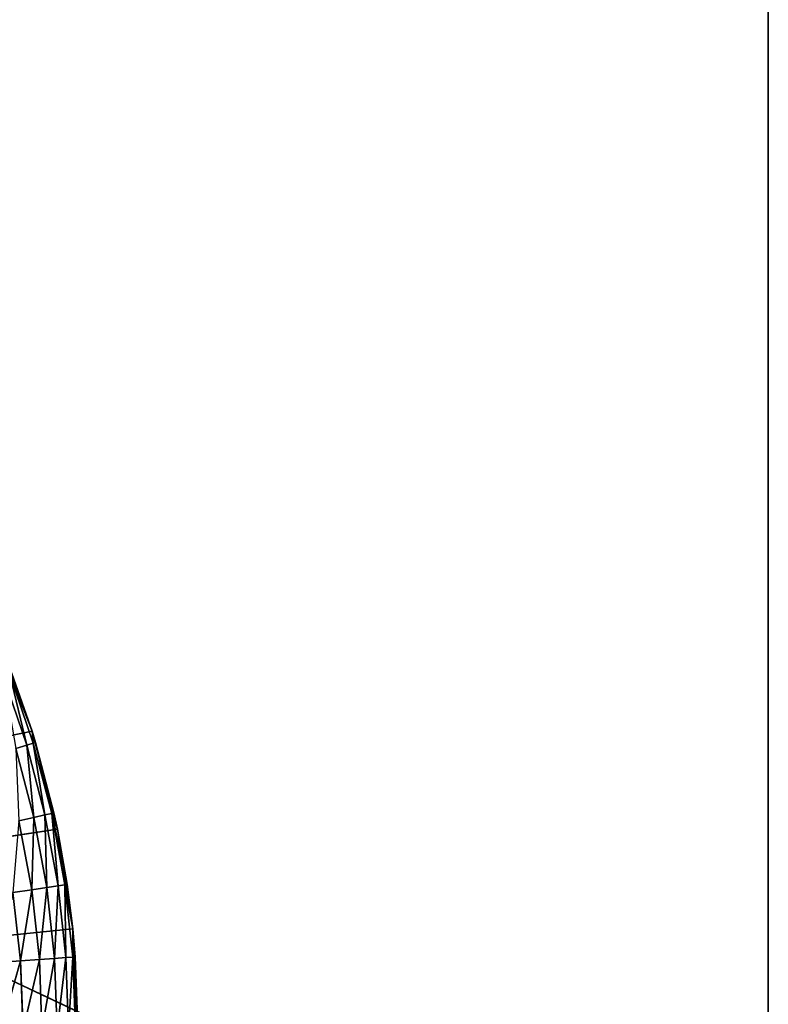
# Model space of a CAD drawing. Header units: centimetres. Extents: x 0 to 2.2, y 0 to 7.51.
# Tile 92 of 96: x 1.71 to 2.2, y 1.02 to 1.66. Entities that reach past the tile are written whole.
import ezdxf

# ---------------------------------------------------------------- set-up
doc = ezdxf.new("R2010")
doc.units = ezdxf.units.CM
doc.header["$LTSCALE"] = 2.54
doc.layers.get('0').update_dxf_attribs({"true_color": 0xff5454})

# ---------------------------------------------------------------- blocks, each defined once
blk = doc.blocks.new('Wieszak na r_czniki przykr_cany.STL')
at = {"color": 0}
for p, q in [((2.2, 0.8, 0.15), (2.2, 5, 0.15)), ((2.2, 5), (2.2, 0.8)), ((2.2, 5), (2.2, 0.8)), ((2.2, 5), (2.2, 0.8, 0.15)), ((2.2, 5), (2.2, 0.8, 0.15)), ((2.2, 0.8, 0.15), (2.2, 5, 0.15)), ((1.69732, 1.25633, 0.15), (1.72019, 1.19459, 0.15)), ((1.69732, 1.25633, 0.15), (1.72019, 1.19459, 0.15)), ((1.70148, 1.23005, 0.5842), (1.71667, 1.18553, 0.5842)), ((1.70148, 1.23005, 0.5842), (1.71667, 1.18553, 0.5842)), ((1.70569, 1.23166, 0.56736), (1.72019, 1.19459, 0.55)), ((1.70569, 1.23166, 0.56736), (1.72019, 1.19459, 0.55)), ((1.70569, 1.23166, 0.56736), (1.72099, 1.18683, 0.56736)), ((1.70569, 1.23166, 0.56736), (1.72099, 1.18683, 0.56736)), ((1.70569, 1.23166, 0.56736), (1.71667, 1.18553, 0.5842)), ((1.70569, 1.23166, 0.56736), (1.71667, 1.18553, 0.5842)), ((1.72019, 1.19459, 0.15), (1.70711, 1.2322, 0.55)), ((1.70711, 1.2322, 0.55), (1.72019, 1.19459, 0.55)), ((1.72019, 1.19459, 0.15), (1.70711, 1.2322, 0.55)), ((1.70711, 1.2322, 0.55), (1.72019, 1.19459, 0.55)), ((1.72019, 1.19459, 0.15), (0.45333, 0.93424, 0.15)), ((1.72019, 1.19459, 0.15), (0.45333, 0.93424, 0.15)), ((1.72019, 1.19459, 0.15), (1.73669, 1.13084, 0.15)), ((1.72019, 1.19459, 0.55), (1.72244, 1.18726, 0.55)), ((1.72244, 1.18726, 0.55), (1.72019, 1.19459, 0.15)), ((1.72019, 1.19459, 0.15), (1.72019, 1.19459, 0.55)), ((1.72244, 1.18726, 0.55), (1.72019, 1.19459, 0.15)), ((1.73445, 1.14133, 0.55), (1.72019, 1.19459, 0.15)), ((1.73445, 1.14133, 0.55), (1.72019, 1.19459, 0.15)), ((1.72019, 1.19459, 0.15), (1.73669, 1.13084, 0.15)), ((1.72019, 1.19459, 0.15), (1.72019, 1.19459, 0.55)), ((1.72019, 1.19459, 0.55), (1.72244, 1.18726, 0.55)), ((1.72019, 1.19459, 0.55), (1.72099, 1.18683, 0.56736)), ((1.72019, 1.19459, 0.55), (1.72099, 1.18683, 0.56736)), ((1.70961, 1.1834, 0.6), (1.71667, 1.18553, 0.5842)), ((1.70961, 1.1834, 0.6), (1.71667, 1.18553, 0.5842)), ((1.72137, 1.13842, 0.6), (1.70961, 1.1834, 0.6)), ((1.72137, 1.13842, 0.6), (1.70961, 1.1834, 0.6)), ((1.71667, 1.18553, 0.5842), (1.72099, 1.18683, 0.56736)), ((1.71667, 1.18553, 0.5842), (1.72099, 1.18683, 0.56736)), ((1.72137, 1.13842, 0.6), (1.71667, 1.18553, 0.5842)), ((1.72137, 1.13842, 0.6), (1.71667, 1.18553, 0.5842)), ((1.72856, 1.14002, 0.5842), (1.71667, 1.18553, 0.5842)), ((1.72856, 1.14002, 0.5842), (1.71667, 1.18553, 0.5842)), ((1.72099, 1.18683, 0.56736), (1.72244, 1.18726, 0.55)), ((1.72099, 1.18683, 0.56736), (1.72244, 1.18726, 0.55)), ((1.72856, 1.14002, 0.5842), (1.72099, 1.18683, 0.56736)), ((1.72856, 1.14002, 0.5842), (1.72099, 1.18683, 0.56736)), ((1.73297, 1.141, 0.56736), (1.72099, 1.18683, 0.56736)), ((1.73297, 1.141, 0.56736), (1.72099, 1.18683, 0.56736)), ((1.72244, 1.18726, 0.55), (1.73445, 1.14133, 0.55)), ((1.73297, 1.141, 0.56736), (1.72244, 1.18726, 0.55)), ((1.73297, 1.141, 0.56736), (1.72244, 1.18726, 0.55)), ((1.72244, 1.18726, 0.55), (1.73445, 1.14133, 0.55)), ((1.40311, 1.175, 0.15), (2.2, 0.8, 0.15)), ((1.40311, 1.175, 0.15), (2.2, 0.8, 0.15)), ((1.72137, 1.13842, 0.6), (1.71161, 1.13624, 0.61428)), ((1.72137, 1.13842, 0.6), (1.71161, 1.13624, 0.61428)), ((1.71993, 1.09123, 0.61428), (1.71161, 1.13624, 0.61428)), ((1.71993, 1.09123, 0.61428), (1.71161, 1.13624, 0.61428)), ((1.71993, 1.09123, 0.61428), (1.72137, 1.13842, 0.6)), ((1.71993, 1.09123, 0.61428), (1.72137, 1.13842, 0.6)), ((1.72856, 1.14002, 0.5842), (1.72137, 1.13842, 0.6)), ((1.72856, 1.14002, 0.5842), (1.72137, 1.13842, 0.6)), ((1.72982, 1.09269, 0.6), (1.72137, 1.13842, 0.6)), ((1.72982, 1.09269, 0.6), (1.72137, 1.13842, 0.6)), ((1.73297, 1.141, 0.56736), (1.72856, 1.14002, 0.5842)), ((1.73297, 1.141, 0.56736), (1.72856, 1.14002, 0.5842)), ((1.72982, 1.09269, 0.6), (1.72856, 1.14002, 0.5842)), ((1.72982, 1.09269, 0.6), (1.72856, 1.14002, 0.5842)), ((1.73711, 1.09376, 0.5842), (1.72856, 1.14002, 0.5842)), ((1.73711, 1.09376, 0.5842), (1.72856, 1.14002, 0.5842)), ((1.73297, 1.141, 0.56736), (1.73445, 1.14133, 0.55)), ((1.73297, 1.141, 0.56736), (1.73445, 1.14133, 0.55)), ((1.73711, 1.09376, 0.5842), (1.73297, 1.141, 0.56736)), ((1.73711, 1.09376, 0.5842), (1.73297, 1.141, 0.56736)), ((1.74157, 1.09442, 0.56736), (1.73297, 1.141, 0.56736)), ((1.74307, 1.09464, 0.55), (1.73297, 1.141, 0.56736)), ((1.74157, 1.09442, 0.56736), (1.73297, 1.141, 0.56736)), ((1.74307, 1.09464, 0.55), (1.73297, 1.141, 0.56736)), ((1.73669, 1.13084, 0.55), (1.73297, 1.141, 0.56736)), ((1.73669, 1.13084, 0.55), (1.73297, 1.141, 0.56736)), ((1.73445, 1.14133, 0.55), (1.73669, 1.13084, 0.15)), ((1.73445, 1.14133, 0.55), (1.73669, 1.13084, 0.15)), ((1.73445, 1.14133, 0.55), (1.73669, 1.13084, 0.55)), ((1.73445, 1.14133, 0.55), (1.73669, 1.13084, 0.55)), ((1.73669, 1.13084, 0.15), (0.45333, 0.93424, 0.15)), ((1.73669, 1.13084, 0.15), (0.45333, 0.93424, 0.15)), ((1.73669, 1.13084, 0.15), (1.74667, 1.06576, 0.15)), ((1.73669, 1.13084, 0.15), (1.74307, 1.09464, 0.55)), ((1.73669, 1.13084, 0.15), (1.74667, 1.06576, 0.15)), ((1.73669, 1.13084, 0.55), (1.73669, 1.13084, 0.15)), ((1.73669, 1.13084, 0.55), (1.73669, 1.13084, 0.15)), ((1.73669, 1.13084, 0.55), (1.74307, 1.09464, 0.55)), ((1.73669, 1.13084, 0.15), (1.74307, 1.09464, 0.55)), ((1.73669, 1.13084, 0.55), (1.74307, 1.09464, 0.55)), ((1.70773, 1.08944, 0.6266), (1.71993, 1.09123, 0.61428)), ((1.70773, 1.08944, 0.6266), (1.71993, 1.09123, 0.61428)), ((1.71993, 1.09123, 0.61428), (1.71264, 1.04484, 0.6266)), ((1.71993, 1.09123, 0.61428), (1.71264, 1.04484, 0.6266)), ((1.71993, 1.09123, 0.61428), (1.72982, 1.09269, 0.6)), ((1.71993, 1.09123, 0.61428), (1.72982, 1.09269, 0.6)), ((1.71993, 1.09123, 0.61428), (1.72493, 1.04574, 0.61428)), ((1.71993, 1.09123, 0.61428), (1.72493, 1.04574, 0.61428)), ((1.72982, 1.09269, 0.6), (1.72493, 1.04574, 0.61428)), ((1.72982, 1.09269, 0.6), (1.72493, 1.04574, 0.61428)), ((1.72982, 1.09269, 0.6), (1.73711, 1.09376, 0.5842)), ((1.72982, 1.09269, 0.6), (1.73711, 1.09376, 0.5842)), ((1.72982, 1.09269, 0.6), (1.7349, 1.04647, 0.6)), ((1.72982, 1.09269, 0.6), (1.7349, 1.04647, 0.6)), ((1.73711, 1.09376, 0.5842), (1.7349, 1.04647, 0.6)), ((1.73711, 1.09376, 0.5842), (1.7349, 1.04647, 0.6)), ((1.73711, 1.09376, 0.5842), (1.74157, 1.09442, 0.56736)), ((1.73711, 1.09376, 0.5842), (1.74157, 1.09442, 0.56736)), ((1.73711, 1.09376, 0.5842), (1.74225, 1.04701, 0.5842)), ((1.73711, 1.09376, 0.5842), (1.74225, 1.04701, 0.5842)), ((1.74307, 1.09464, 0.55), (1.74157, 1.09442, 0.56736)), ((1.74307, 1.09464, 0.55), (1.74157, 1.09442, 0.56736)), ((1.74157, 1.09442, 0.56736), (1.74667, 1.06576, 0.55)), ((1.74157, 1.09442, 0.56736), (1.74667, 1.06576, 0.55)), ((1.74157, 1.09442, 0.56736), (1.74675, 1.04734, 0.56736)), ((1.74157, 1.09442, 0.56736), (1.74675, 1.04734, 0.56736)), ((1.74157, 1.09442, 0.56736), (1.74225, 1.04701, 0.5842)), ((1.74157, 1.09442, 0.56736), (1.74225, 1.04701, 0.5842)), ((1.74307, 1.09464, 0.55), (1.74667, 1.06576, 0.15)), ((1.74307, 1.09464, 0.55), (1.74667, 1.06576, 0.15)), ((1.74307, 1.09464, 0.55), (1.74667, 1.06576, 0.55)), ((1.74307, 1.09464, 0.55), (1.74667, 1.06576, 0.55)), ((1.70773, 1.08944, 0.6266), (1.71264, 1.04484, 0.6266)), ((1.70773, 1.08944, 0.6266), (1.71264, 1.04484, 0.6266)), ((1.74667, 1.06576, 0.15), (0.45333, 0.93424, 0.15)), ((1.74667, 1.06576, 0.15), (0.45333, 0.93424, 0.15)), ((1.74667, 1.06576, 0.15), (1.75, 1, 0.15)), ((1.74667, 1.06576, 0.15), (1.75, 1, 0.15)), ((1.74667, 1.06576, 0.15), (1.74827, 1.04745, 0.55)), ((1.74667, 1.06576, 0.55), (1.74667, 1.06576, 0.15)), ((1.74667, 1.06576, 0.55), (1.74667, 1.06576, 0.15)), ((1.74667, 1.06576, 0.55), (1.74827, 1.04745, 0.55)), ((1.74667, 1.06576, 0.15), (1.74827, 1.04745, 0.55)), ((1.74667, 1.06576, 0.55), (1.74827, 1.04745, 0.55)), ((1.74667, 1.06576, 0.55), (1.74675, 1.04734, 0.56736)), ((1.74667, 1.06576, 0.55), (1.74675, 1.04734, 0.56736)), ((1.72493, 1.04574, 0.61428), (1.7349, 1.04647, 0.6)), ((1.72493, 1.04574, 0.61428), (1.7349, 1.04647, 0.6)), ((1.7266, 1, 0.61428), (1.7349, 1.04647, 0.6)), ((1.7266, 1, 0.61428), (1.7349, 1.04647, 0.6)), ((1.7349, 1.04647, 0.6), (1.74225, 1.04701, 0.5842)), ((1.7349, 1.04647, 0.6), (1.74225, 1.04701, 0.5842)), ((1.7366, 1, 0.6), (1.7349, 1.04647, 0.6)), ((1.7366, 1, 0.6), (1.7349, 1.04647, 0.6)), ((1.7366, 1, 0.6), (1.74225, 1.04701, 0.5842)), ((1.7366, 1, 0.6), (1.74225, 1.04701, 0.5842)), ((1.74225, 1.04701, 0.5842), (1.74675, 1.04734, 0.56736)), ((1.74225, 1.04701, 0.5842), (1.74675, 1.04734, 0.56736)), ((1.74397, 1, 0.5842), (1.74225, 1.04701, 0.5842)), ((1.74397, 1, 0.5842), (1.74225, 1.04701, 0.5842)), ((1.74397, 1, 0.5842), (1.74675, 1.04734, 0.56736)), ((1.74397, 1, 0.5842), (1.74675, 1.04734, 0.56736)), ((1.74675, 1.04734, 0.56736), (1.74827, 1.04745, 0.55)), ((1.74675, 1.04734, 0.56736), (1.74827, 1.04745, 0.55)), ((1.74848, 1, 0.56736), (1.74675, 1.04734, 0.56736)), ((1.74848, 1, 0.56736), (1.74675, 1.04734, 0.56736)), ((1.75, 1, 0.15), (1.74827, 1.04745, 0.55)), ((1.74827, 1.04745, 0.55), (1.75, 1, 0.55)), ((1.75, 1, 0.15), (1.74827, 1.04745, 0.55)), ((1.74848, 1, 0.56736), (1.74827, 1.04745, 0.55)), ((1.74848, 1, 0.56736), (1.74827, 1.04745, 0.55)), ((1.74827, 1.04745, 0.55), (1.75, 1, 0.55)), ((1.6984, 1.0438, 0.6366), (1.71264, 1.04484, 0.6266)), ((1.6984, 1.0438, 0.6366), (1.71264, 1.04484, 0.6266)), ((1.7, 1, 0.6366), (1.71264, 1.04484, 0.6266)), ((1.7, 1, 0.6366), (1.71264, 1.04484, 0.6266)), ((1.71264, 1.04484, 0.6266), (1.72493, 1.04574, 0.61428)), ((1.71264, 1.04484, 0.6266), (1.72493, 1.04574, 0.61428)), ((1.71428, 1, 0.6266), (1.71264, 1.04484, 0.6266)), ((1.71428, 1, 0.6266), (1.71264, 1.04484, 0.6266)), ((1.71428, 1, 0.6266), (1.72493, 1.04574, 0.61428)), ((1.71428, 1, 0.6266), (1.72493, 1.04574, 0.61428)), ((1.7266, 1, 0.61428), (1.72493, 1.04574, 0.61428)), ((1.7266, 1, 0.61428), (1.72493, 1.04574, 0.61428))]:
    blk.add_line(p, q, dxfattribs=at)
mesh = blk.add_polyface(dxfattribs=at)
corners = [(2.2, 5, 0.15), (0, 5, 0.15), (1.1, 1.35, 0.15)]
mesh.append_faces([[corners[k] for k in face] for face in [(0, 1, 2)]], dxfattribs={"color": 0})
mesh = blk.add_polyface(dxfattribs=at)
corners = [(2.2, 5), (1.1, 1.35), (0, 5)]
mesh.append_faces([[corners[k] for k in face] for face in [(0, 1, 2)]], dxfattribs={"color": 0})
mesh = blk.add_polyface(dxfattribs=at)
corners = [(2.2, 5, 0.15), (1.1, 1.35, 0.15), (1.16078, 1.34468, 0.15)]
mesh.append_faces([[corners[k] for k in face] for face in [(0, 1, 2)]], dxfattribs={"color": 0})
mesh = blk.add_polyface(dxfattribs=at)
corners = [(2.2, 5), (1.16078, 1.34468), (1.1, 1.35)]
mesh.append_faces([[corners[k] for k in face] for face in [(0, 1, 2)]], dxfattribs={"color": 0})
mesh = blk.add_polyface(dxfattribs=at)
corners = [(2.2, 5, 0.15), (1.16078, 1.34468, 0.15), (1.21971, 1.32889, 0.15)]
mesh.append_faces([[corners[k] for k in face] for face in [(0, 1, 2)]], dxfattribs={"color": 0})
mesh = blk.add_polyface(dxfattribs=at)
corners = [(2.2, 5), (1.21971, 1.32889), (1.16078, 1.34468)]
mesh.append_faces([[corners[k] for k in face] for face in [(0, 1, 2)]], dxfattribs={"color": 0})
mesh = blk.add_polyface(dxfattribs=at)
corners = [(2.2, 5, 0.15), (1.21971, 1.32889, 0.15), (1.275, 1.30311, 0.15)]
mesh.append_faces([[corners[k] for k in face] for face in [(0, 1, 2)]], dxfattribs={"color": 0})
mesh = blk.add_polyface(dxfattribs=at)
corners = [(2.2, 5), (1.275, 1.30311), (1.21971, 1.32889)]
mesh.append_faces([[corners[k] for k in face] for face in [(0, 1, 2)]], dxfattribs={"color": 0})
mesh = blk.add_polyface(dxfattribs=at)
corners = [(2.2, 5, 0.15), (1.275, 1.30311, 0.15), (1.32498, 1.26812, 0.15)]
mesh.append_faces([[corners[k] for k in face] for face in [(0, 1, 2)]], dxfattribs={"color": 0})
mesh = blk.add_polyface(dxfattribs=at)
corners = [(2.2, 5), (1.32498, 1.26812), (1.275, 1.30311)]
mesh.append_faces([[corners[k] for k in face] for face in [(0, 1, 2)]], dxfattribs={"color": 0})
mesh = blk.add_polyface(dxfattribs=at)
corners = [(2.2, 5, 0.15), (1.32498, 1.26812, 0.15), (1.36812, 1.22498, 0.15)]
mesh.append_faces([[corners[k] for k in face] for face in [(0, 1, 2)]], dxfattribs={"color": 0})
mesh = blk.add_polyface(dxfattribs=at)
corners = [(2.2, 5), (1.36812, 1.22498), (1.32498, 1.26812)]
mesh.append_faces([[corners[k] for k in face] for face in [(0, 1, 2)]], dxfattribs={"color": 0})
mesh = blk.add_polyface(dxfattribs=at)
corners = [(2.2, 5, 0.15), (1.36812, 1.22498, 0.15), (1.40311, 1.175, 0.15)]
mesh.append_faces([[corners[k] for k in face] for face in [(0, 1, 2)]], dxfattribs={"color": 0})
mesh = blk.add_polyface(dxfattribs=at)
corners = [(2.2, 5), (1.40311, 1.175), (1.36812, 1.22498)]
mesh.append_faces([[corners[k] for k in face] for face in [(0, 1, 2)]], dxfattribs={"color": 0})
mesh = blk.add_polyface(dxfattribs=at)
corners = [(2.2, 5, 0.15), (1.40311, 1.175, 0.15), (2.2, 0.8, 0.15)]
mesh.append_faces([[corners[k] for k in face] for face in [(0, 1, 2)]], dxfattribs={"color": 0})
mesh = blk.add_polyface(dxfattribs=at)
corners = [(2.2, 5), (1.42889, 1.11971), (1.40311, 1.175)]
mesh.append_faces([[corners[k] for k in face] for face in [(0, 1, 2)]], dxfattribs={"color": 0})
mesh = blk.add_polyface(dxfattribs=at)
corners = [(2.2, 0.8), (1.42889, 1.11971), (2.2, 5)]
mesh.append_faces([[corners[k] for k in face] for face in [(0, 1, 2)]], dxfattribs={"color": 0})
mesh = blk.add_polyface(dxfattribs=at)
corners = [(2.2, 5), (2.2, 0.8, 0.15), (2.2, 0.8)]
mesh.append_faces([[corners[k] for k in face] for face in [(0, 1, 2)]], dxfattribs={"color": 0})
mesh = blk.add_polyface(dxfattribs=at)
corners = [(2.2, 5, 0.15), (2.2, 0.8, 0.15), (2.2, 5)]
mesh.append_faces([[corners[k] for k in face] for face in [(0, 1, 2)]], dxfattribs={"color": 0})
mesh = blk.add_polyface(dxfattribs=at)
corners = [(1.72019, 1.19459, 0.15), (0.45333, 0.93424, 0.15), (1.69732, 1.25633, 0.15)]
mesh.append_faces([[corners[k] for k in face] for face in [(0, 1, 2)]], dxfattribs={"color": 0})
mesh = blk.add_polyface(dxfattribs=at)
corners = [(1.69732, 1.25633, 0.15), (1.70711, 1.2322, 0.55), (1.72019, 1.19459, 0.15)]
mesh.append_faces([[corners[k] for k in face] for face in [(0, 1, 2)]], dxfattribs={"color": 0})
mesh = blk.add_polyface(dxfattribs=at)
corners = [(1.70569, 1.23166, 0.56736), (1.70148, 1.23005, 0.5842), (1.71667, 1.18553, 0.5842)]
mesh.append_faces([[corners[k] for k in face] for face in [(0, 1, 2)]], dxfattribs={"color": 0})
mesh = blk.add_polyface(dxfattribs=at)
corners = [(1.70148, 1.23005, 0.5842), (1.70961, 1.1834, 0.6), (1.71667, 1.18553, 0.5842)]
mesh.append_faces([[corners[k] for k in face] for face in [(0, 1, 2)]], dxfattribs={"color": 0})
mesh = blk.add_polyface(dxfattribs=at)
corners = [(1.70711, 1.2322, 0.55), (1.70569, 1.23166, 0.56736), (1.72019, 1.19459, 0.55)]
mesh.append_faces([[corners[k] for k in face] for face in [(0, 1, 2)]], dxfattribs={"color": 0})
mesh = blk.add_polyface(dxfattribs=at)
corners = [(1.70569, 1.23166, 0.56736), (1.72099, 1.18683, 0.56736), (1.72019, 1.19459, 0.55)]
mesh.append_faces([[corners[k] for k in face] for face in [(0, 1, 2)]], dxfattribs={"color": 0})
mesh = blk.add_polyface(dxfattribs=at)
corners = [(1.70569, 1.23166, 0.56736), (1.71667, 1.18553, 0.5842), (1.72099, 1.18683, 0.56736)]
mesh.append_faces([[corners[k] for k in face] for face in [(0, 1, 2)]], dxfattribs={"color": 0})
mesh = blk.add_polyface(dxfattribs=at)
corners = [(1.70711, 1.2322, 0.55), (1.72019, 1.19459, 0.55), (1.72019, 1.19459, 0.15)]
mesh.append_faces([[corners[k] for k in face] for face in [(0, 1, 2)]], dxfattribs={"color": 0})
mesh = blk.add_polyface(dxfattribs=at)
corners = [(1.73669, 1.13084, 0.15), (0.45333, 0.93424, 0.15), (1.72019, 1.19459, 0.15)]
mesh.append_faces([[corners[k] for k in face] for face in [(0, 1, 2)]], dxfattribs={"color": 0})
mesh = blk.add_polyface(dxfattribs=at)
corners = [(1.72019, 1.19459, 0.55), (1.72244, 1.18726, 0.55), (1.72019, 1.19459, 0.15)]
mesh.append_faces([[corners[k] for k in face] for face in [(0, 1, 2)]], dxfattribs={"color": 0})
mesh = blk.add_polyface(dxfattribs=at)
corners = [(1.72019, 1.19459, 0.15), (1.72244, 1.18726, 0.55), (1.73445, 1.14133, 0.55)]
mesh.append_faces([[corners[k] for k in face] for face in [(0, 1, 2)]], dxfattribs={"color": 0})
mesh = blk.add_polyface(dxfattribs=at)
corners = [(1.72019, 1.19459, 0.15), (1.73445, 1.14133, 0.55), (1.73669, 1.13084, 0.15)]
mesh.append_faces([[corners[k] for k in face] for face in [(0, 1, 2)]], dxfattribs={"color": 0})
mesh = blk.add_polyface(dxfattribs=at)
corners = [(1.72019, 1.19459, 0.55), (1.72099, 1.18683, 0.56736), (1.72244, 1.18726, 0.55)]
mesh.append_faces([[corners[k] for k in face] for face in [(0, 1, 2)]], dxfattribs={"color": 0})
mesh = blk.add_polyface(dxfattribs=at)
corners = [(1.71667, 1.18553, 0.5842), (1.70961, 1.1834, 0.6), (1.72137, 1.13842, 0.6)]
mesh.append_faces([[corners[k] for k in face] for face in [(0, 1, 2)]], dxfattribs={"color": 0})
mesh = blk.add_polyface(dxfattribs=at)
corners = [(1.70961, 1.1834, 0.6), (1.71161, 1.13624, 0.61428), (1.72137, 1.13842, 0.6)]
mesh.append_faces([[corners[k] for k in face] for face in [(0, 1, 2)]], dxfattribs={"color": 0})
mesh = blk.add_polyface(dxfattribs=at)
corners = [(1.72099, 1.18683, 0.56736), (1.71667, 1.18553, 0.5842), (1.72856, 1.14002, 0.5842)]
mesh.append_faces([[corners[k] for k in face] for face in [(0, 1, 2)]], dxfattribs={"color": 0})
mesh = blk.add_polyface(dxfattribs=at)
corners = [(1.71667, 1.18553, 0.5842), (1.72137, 1.13842, 0.6), (1.72856, 1.14002, 0.5842)]
mesh.append_faces([[corners[k] for k in face] for face in [(0, 1, 2)]], dxfattribs={"color": 0})
mesh = blk.add_polyface(dxfattribs=at)
corners = [(1.72244, 1.18726, 0.55), (1.72099, 1.18683, 0.56736), (1.73297, 1.141, 0.56736)]
mesh.append_faces([[corners[k] for k in face] for face in [(0, 1, 2)]], dxfattribs={"color": 0})
mesh = blk.add_polyface(dxfattribs=at)
corners = [(1.72099, 1.18683, 0.56736), (1.72856, 1.14002, 0.5842), (1.73297, 1.141, 0.56736)]
mesh.append_faces([[corners[k] for k in face] for face in [(0, 1, 2)]], dxfattribs={"color": 0})
mesh = blk.add_polyface(dxfattribs=at)
corners = [(1.72244, 1.18726, 0.55), (1.73297, 1.141, 0.56736), (1.73445, 1.14133, 0.55)]
mesh.append_faces([[corners[k] for k in face] for face in [(0, 1, 2)]], dxfattribs={"color": 0})
mesh = blk.add_polyface(dxfattribs=at)
corners = [(2.2, 0.8, 0.15), (1.40311, 1.175, 0.15), (1.42889, 1.11971, 0.15)]
mesh.append_faces([[corners[k] for k in face] for face in [(0, 1, 2)]], dxfattribs={"color": 0})
mesh = blk.add_polyface(dxfattribs=at)
corners = [(1.71993, 1.09123, 0.61428), (1.71161, 1.13624, 0.61428), (1.70773, 1.08944, 0.6266)]
mesh.append_faces([[corners[k] for k in face] for face in [(0, 1, 2)]], dxfattribs={"color": 0})
mesh = blk.add_polyface(dxfattribs=at)
corners = [(1.72137, 1.13842, 0.6), (1.71161, 1.13624, 0.61428), (1.71993, 1.09123, 0.61428)]
mesh.append_faces([[corners[k] for k in face] for face in [(0, 1, 2)]], dxfattribs={"color": 0})
mesh = blk.add_polyface(dxfattribs=at)
corners = [(1.72137, 1.13842, 0.6), (1.71993, 1.09123, 0.61428), (1.72982, 1.09269, 0.6)]
mesh.append_faces([[corners[k] for k in face] for face in [(0, 1, 2)]], dxfattribs={"color": 0})
mesh = blk.add_polyface(dxfattribs=at)
corners = [(1.72856, 1.14002, 0.5842), (1.72137, 1.13842, 0.6), (1.72982, 1.09269, 0.6)]
mesh.append_faces([[corners[k] for k in face] for face in [(0, 1, 2)]], dxfattribs={"color": 0})
mesh = blk.add_polyface(dxfattribs=at)
corners = [(1.73297, 1.141, 0.56736), (1.72856, 1.14002, 0.5842), (1.73711, 1.09376, 0.5842)]
mesh.append_faces([[corners[k] for k in face] for face in [(0, 1, 2)]], dxfattribs={"color": 0})
mesh = blk.add_polyface(dxfattribs=at)
corners = [(1.72856, 1.14002, 0.5842), (1.72982, 1.09269, 0.6), (1.73711, 1.09376, 0.5842)]
mesh.append_faces([[corners[k] for k in face] for face in [(0, 1, 2)]], dxfattribs={"color": 0})
mesh = blk.add_polyface(dxfattribs=at)
corners = [(1.73445, 1.14133, 0.55), (1.73297, 1.141, 0.56736), (1.73669, 1.13084, 0.55)]
mesh.append_faces([[corners[k] for k in face] for face in [(0, 1, 2)]], dxfattribs={"color": 0})
mesh = blk.add_polyface(dxfattribs=at)
corners = [(1.73297, 1.141, 0.56736), (1.73711, 1.09376, 0.5842), (1.74157, 1.09442, 0.56736)]
mesh.append_faces([[corners[k] for k in face] for face in [(0, 1, 2)]], dxfattribs={"color": 0})
mesh = blk.add_polyface(dxfattribs=at)
corners = [(1.73297, 1.141, 0.56736), (1.74157, 1.09442, 0.56736), (1.74307, 1.09464, 0.55)]
mesh.append_faces([[corners[k] for k in face] for face in [(0, 1, 2)]], dxfattribs={"color": 0})
mesh = blk.add_polyface(dxfattribs=at)
corners = [(1.73297, 1.141, 0.56736), (1.74307, 1.09464, 0.55), (1.73669, 1.13084, 0.55)]
mesh.append_faces([[corners[k] for k in face] for face in [(0, 1, 2)]], dxfattribs={"color": 0})
mesh = blk.add_polyface(dxfattribs=at)
corners = [(1.73445, 1.14133, 0.55), (1.73669, 1.13084, 0.55), (1.73669, 1.13084, 0.15)]
mesh.append_faces([[corners[k] for k in face] for face in [(0, 1, 2)]], dxfattribs={"color": 0})
mesh = blk.add_polyface(dxfattribs=at)
corners = [(1.74667, 1.06576, 0.15), (0.45333, 0.93424, 0.15), (1.73669, 1.13084, 0.15)]
mesh.append_faces([[corners[k] for k in face] for face in [(0, 1, 2)]], dxfattribs={"color": 0})
mesh = blk.add_polyface(dxfattribs=at)
corners = [(1.73669, 1.13084, 0.15), (1.74307, 1.09464, 0.55), (1.74667, 1.06576, 0.15)]
mesh.append_faces([[corners[k] for k in face] for face in [(0, 1, 2)]], dxfattribs={"color": 0})
mesh = blk.add_polyface(dxfattribs=at)
corners = [(1.73669, 1.13084, 0.55), (1.74307, 1.09464, 0.55), (1.73669, 1.13084, 0.15)]
mesh.append_faces([[corners[k] for k in face] for face in [(0, 1, 2)]], dxfattribs={"color": 0})
mesh = blk.add_polyface(dxfattribs=at)
corners = [(2.2, 0.8, 0.15), (1.42889, 1.11971, 0.15), (1.44468, 1.06078, 0.15)]
mesh.append_faces([[corners[k] for k in face] for face in [(0, 1, 2)]], dxfattribs={"color": 0})
mesh = blk.add_polyface(dxfattribs=at)
corners = [(2.2, 0.8), (1.44468, 1.06078), (1.42889, 1.11971)]
mesh.append_faces([[corners[k] for k in face] for face in [(0, 1, 2)]], dxfattribs={"color": 0})
mesh = blk.add_polyface(dxfattribs=at)
corners = [(1.71993, 1.09123, 0.61428), (1.70773, 1.08944, 0.6266), (1.71264, 1.04484, 0.6266)]
mesh.append_faces([[corners[k] for k in face] for face in [(0, 1, 2)]], dxfattribs={"color": 0})
mesh = blk.add_polyface(dxfattribs=at)
corners = [(1.72493, 1.04574, 0.61428), (1.71993, 1.09123, 0.61428), (1.71264, 1.04484, 0.6266)]
mesh.append_faces([[corners[k] for k in face] for face in [(0, 1, 2)]], dxfattribs={"color": 0})
mesh = blk.add_polyface(dxfattribs=at)
corners = [(1.72982, 1.09269, 0.6), (1.71993, 1.09123, 0.61428), (1.72493, 1.04574, 0.61428)]
mesh.append_faces([[corners[k] for k in face] for face in [(0, 1, 2)]], dxfattribs={"color": 0})
mesh = blk.add_polyface(dxfattribs=at)
corners = [(1.72982, 1.09269, 0.6), (1.72493, 1.04574, 0.61428), (1.7349, 1.04647, 0.6)]
mesh.append_faces([[corners[k] for k in face] for face in [(0, 1, 2)]], dxfattribs={"color": 0})
mesh = blk.add_polyface(dxfattribs=at)
corners = [(1.73711, 1.09376, 0.5842), (1.72982, 1.09269, 0.6), (1.7349, 1.04647, 0.6)]
mesh.append_faces([[corners[k] for k in face] for face in [(0, 1, 2)]], dxfattribs={"color": 0})
mesh = blk.add_polyface(dxfattribs=at)
corners = [(1.73711, 1.09376, 0.5842), (1.7349, 1.04647, 0.6), (1.74225, 1.04701, 0.5842)]
mesh.append_faces([[corners[k] for k in face] for face in [(0, 1, 2)]], dxfattribs={"color": 0})
mesh = blk.add_polyface(dxfattribs=at)
corners = [(1.74157, 1.09442, 0.56736), (1.73711, 1.09376, 0.5842), (1.74225, 1.04701, 0.5842)]
mesh.append_faces([[corners[k] for k in face] for face in [(0, 1, 2)]], dxfattribs={"color": 0})
mesh = blk.add_polyface(dxfattribs=at)
corners = [(1.74307, 1.09464, 0.55), (1.74157, 1.09442, 0.56736), (1.74667, 1.06576, 0.55)]
mesh.append_faces([[corners[k] for k in face] for face in [(0, 1, 2)]], dxfattribs={"color": 0})
mesh = blk.add_polyface(dxfattribs=at)
corners = [(1.74157, 1.09442, 0.56736), (1.74675, 1.04734, 0.56736), (1.74667, 1.06576, 0.55)]
mesh.append_faces([[corners[k] for k in face] for face in [(0, 1, 2)]], dxfattribs={"color": 0})
mesh = blk.add_polyface(dxfattribs=at)
corners = [(1.74157, 1.09442, 0.56736), (1.74225, 1.04701, 0.5842), (1.74675, 1.04734, 0.56736)]
mesh.append_faces([[corners[k] for k in face] for face in [(0, 1, 2)]], dxfattribs={"color": 0})
mesh = blk.add_polyface(dxfattribs=at)
corners = [(1.74307, 1.09464, 0.55), (1.74667, 1.06576, 0.55), (1.74667, 1.06576, 0.15)]
mesh.append_faces([[corners[k] for k in face] for face in [(0, 1, 2)]], dxfattribs={"color": 0})
mesh = blk.add_polyface(dxfattribs=at)
corners = [(1.71264, 1.04484, 0.6266), (1.70773, 1.08944, 0.6266), (1.6984, 1.0438, 0.6366)]
mesh.append_faces([[corners[k] for k in face] for face in [(0, 1, 2)]], dxfattribs={"color": 0})
mesh = blk.add_polyface(dxfattribs=at)
corners = [(1.75, 1, 0.15), (0.45333, 0.93424, 0.15), (1.74667, 1.06576, 0.15)]
mesh.append_faces([[corners[k] for k in face] for face in [(0, 1, 2)]], dxfattribs={"color": 0})
mesh = blk.add_polyface(dxfattribs=at)
corners = [(1.74667, 1.06576, 0.15), (1.74827, 1.04745, 0.55), (1.75, 1, 0.15)]
mesh.append_faces([[corners[k] for k in face] for face in [(0, 1, 2)]], dxfattribs={"color": 0})
mesh = blk.add_polyface(dxfattribs=at)
corners = [(1.74667, 1.06576, 0.55), (1.74827, 1.04745, 0.55), (1.74667, 1.06576, 0.15)]
mesh.append_faces([[corners[k] for k in face] for face in [(0, 1, 2)]], dxfattribs={"color": 0})
mesh = blk.add_polyface(dxfattribs=at)
corners = [(1.74667, 1.06576, 0.55), (1.74675, 1.04734, 0.56736), (1.74827, 1.04745, 0.55)]
mesh.append_faces([[corners[k] for k in face] for face in [(0, 1, 2)]], dxfattribs={"color": 0})
mesh = blk.add_polyface(dxfattribs=at)
corners = [(2.2, 0.8, 0.15), (1.44468, 1.06078, 0.15), (1.45, 1, 0.15)]
mesh.append_faces([[corners[k] for k in face] for face in [(0, 1, 2)]], dxfattribs={"color": 0})
mesh = blk.add_polyface(dxfattribs=at)
corners = [(2.2, 0.8), (1.45, 1), (1.44468, 1.06078)]
mesh.append_faces([[corners[k] for k in face] for face in [(0, 1, 2)]], dxfattribs={"color": 0})
mesh = blk.add_polyface(dxfattribs=at)
corners = [(1.7349, 1.04647, 0.6), (1.72493, 1.04574, 0.61428), (1.7266, 1, 0.61428)]
mesh.append_faces([[corners[k] for k in face] for face in [(0, 1, 2)]], dxfattribs={"color": 0})
mesh = blk.add_polyface(dxfattribs=at)
corners = [(1.7349, 1.04647, 0.6), (1.7266, 1, 0.61428), (1.7366, 1, 0.6)]
mesh.append_faces([[corners[k] for k in face] for face in [(0, 1, 2)]], dxfattribs={"color": 0})
mesh = blk.add_polyface(dxfattribs=at)
corners = [(1.74225, 1.04701, 0.5842), (1.7349, 1.04647, 0.6), (1.7366, 1, 0.6)]
mesh.append_faces([[corners[k] for k in face] for face in [(0, 1, 2)]], dxfattribs={"color": 0})
mesh = blk.add_polyface(dxfattribs=at)
corners = [(1.74225, 1.04701, 0.5842), (1.7366, 1, 0.6), (1.74397, 1, 0.5842)]
mesh.append_faces([[corners[k] for k in face] for face in [(0, 1, 2)]], dxfattribs={"color": 0})
mesh = blk.add_polyface(dxfattribs=at)
corners = [(1.74675, 1.04734, 0.56736), (1.74225, 1.04701, 0.5842), (1.74397, 1, 0.5842)]
mesh.append_faces([[corners[k] for k in face] for face in [(0, 1, 2)]], dxfattribs={"color": 0})
mesh = blk.add_polyface(dxfattribs=at)
corners = [(1.74675, 1.04734, 0.56736), (1.74397, 1, 0.5842), (1.74848, 1, 0.56736)]
mesh.append_faces([[corners[k] for k in face] for face in [(0, 1, 2)]], dxfattribs={"color": 0})
mesh = blk.add_polyface(dxfattribs=at)
corners = [(1.74827, 1.04745, 0.55), (1.74675, 1.04734, 0.56736), (1.74848, 1, 0.56736)]
mesh.append_faces([[corners[k] for k in face] for face in [(0, 1, 2)]], dxfattribs={"color": 0})
mesh = blk.add_polyface(dxfattribs=at)
corners = [(1.74827, 1.04745, 0.55), (1.75, 1, 0.55), (1.75, 1, 0.15)]
mesh.append_faces([[corners[k] for k in face] for face in [(0, 1, 2)]], dxfattribs={"color": 0})
mesh = blk.add_polyface(dxfattribs=at)
corners = [(1.74827, 1.04745, 0.55), (1.74848, 1, 0.56736), (1.75, 1, 0.55)]
mesh.append_faces([[corners[k] for k in face] for face in [(0, 1, 2)]], dxfattribs={"color": 0})
mesh = blk.add_polyface(dxfattribs=at)
corners = [(1.71264, 1.04484, 0.6266), (1.6984, 1.0438, 0.6366), (1.7, 1, 0.6366)]
mesh.append_faces([[corners[k] for k in face] for face in [(0, 1, 2)]], dxfattribs={"color": 0})
mesh = blk.add_polyface(dxfattribs=at)
corners = [(1.71428, 1, 0.6266), (1.71264, 1.04484, 0.6266), (1.7, 1, 0.6366)]
mesh.append_faces([[corners[k] for k in face] for face in [(0, 1, 2)]], dxfattribs={"color": 0})
mesh = blk.add_polyface(dxfattribs=at)
corners = [(1.72493, 1.04574, 0.61428), (1.71264, 1.04484, 0.6266), (1.71428, 1, 0.6266)]
mesh.append_faces([[corners[k] for k in face] for face in [(0, 1, 2)]], dxfattribs={"color": 0})
mesh = blk.add_polyface(dxfattribs=at)
corners = [(1.72493, 1.04574, 0.61428), (1.71428, 1, 0.6266), (1.7266, 1, 0.61428)]
mesh.append_faces([[corners[k] for k in face] for face in [(0, 1, 2)]], dxfattribs={"color": 0})

msp = doc.modelspace()

# ---------------------------------------------------------------- block references
at = {"color": 0}
msp.add_blockref('Wieszak na r_czniki przykr_cany.STL', (0, 0), dxfattribs=at)

doc.saveas('drawing.dxf')
